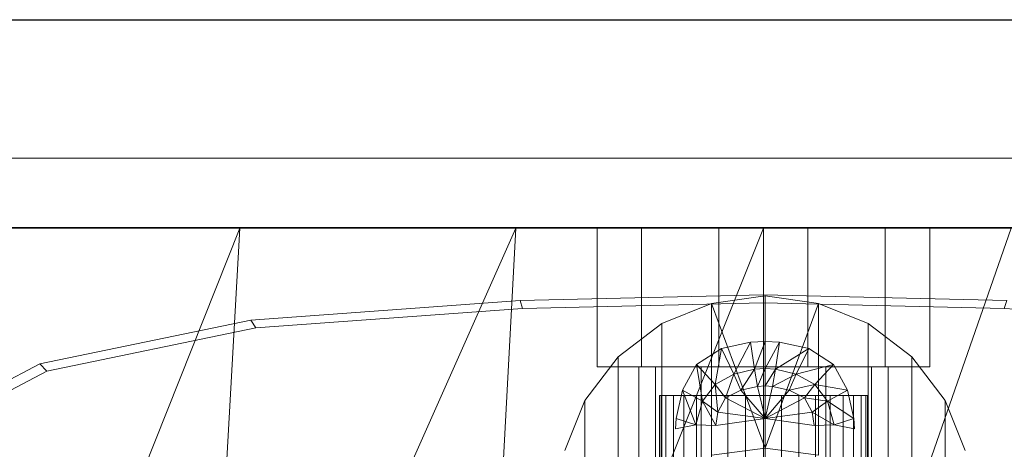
# Model space of a CAD drawing. Header units: metres. Extents: x 391.1 to 427.5, y 12.7 to 28.4.
# Tile 229 of 240: x 413.1719 to 413.3139, y 24.0887 to 24.1507. Entities that reach past the tile are written whole.
import ezdxf

# ---------------------------------------------------------------- set-up
doc = ezdxf.new("R2010")
doc.units = ezdxf.units.M
for name, color, linetype, lineweight in [('02_MOBILIARIO', 7, 'Continuous', 18), ('A-DETL-____-MBND', 7, 'Continuous', 18), ('A-WALL-____-MCUT', 7, 'Continuous', 25), ('A-WALL-____-OTLN', 7, 'Continuous', 25), ('Mobiliario', 7, 'Continuous', 18)]:
    doc.layers.add(name, color=color, linetype=linetype, lineweight=lineweight)

# ---------------------------------------------------------------- blocks, each defined once
blk = doc.blocks.new('Family - Rentamans PS-1-153427-01_ENLLUMENAT_PS1')
at = {"layer": 'A-DETL-____-MBND', "color": 253, "true_color": 0xaaaaaa}
for p, q in [((0.36146, 0.265), (0.00406, 0.265)), ((0.10722, 0.265), (0.06579, 0.265)), ((0.10722, 0.265), (0.06628, 0.16227)), ((0.14702, 0.265), (0.10137, 0.16227)), ((0.10137, 0.16227), (0.10722, 0.265)), ((0.14702, 0.265), (0.10722, 0.265)), ((0.18276, 0.265), (0.14157, 0.16227)), ((0.14157, 0.16227), (0.14702, 0.265)), ((0.18276, 0.265), (0.14702, 0.265)), ((0.16519, 0.265), (0.15876, 0.265)), ((0.15876, 0.265), (0.15876, 0.245)), ((0.15876, 0.265), (0.15876, 0.245)), ((0.15876, 0.265), (0.16519, 0.265)), ((0.17633, 0.265), (0.16519, 0.265)), ((0.16519, 0.265), (0.16519, 0.245)), ((0.16519, 0.265), (0.16519, 0.245)), ((0.16519, 0.265), (0.17633, 0.265)), ((0.18919, 0.265), (0.17633, 0.265)), ((0.17633, 0.265), (0.17633, 0.245)), ((0.17633, 0.265), (0.17633, 0.245)), ((0.17633, 0.265), (0.18919, 0.265)), ((0.2185, 0.265), (0.18276, 0.265)), ((0.2185, 0.265), (0.18276, 0.16227)), ((0.18276, 0.16227), (0.18276, 0.265)), ((0.20033, 0.265), (0.18919, 0.265)), ((0.18919, 0.265), (0.18919, 0.245)), ((0.18919, 0.265), (0.18919, 0.245)), ((0.18919, 0.265), (0.20033, 0.265)), ((0.20033, 0.245), (0.20033, 0.265)), ((0.20033, 0.265), (0.20033, 0.245)), ((0.20033, 0.265), (0.20676, 0.265)), ((0.20676, 0.265), (0.20033, 0.265)), ((0.20676, 0.265), (0.20676, 0.245)), ((0.20676, 0.265), (0.20676, 0.245)), ((0.10879, 0.25173), (0.14766, 0.25454)), ((0.14766, 0.25454), (0.18276, 0.25535)), ((0.14801, 0.25341), (0.14766, 0.25454)), ((0.18299, 0.25523), (0.17529, 0.25413)), ((0.18276, 0.25535), (0.21786, 0.25454)), ((0.18276, 0.25421), (0.18276, 0.25535)), ((0.18299, 0.25523), (0.18299, 0.23323)), ((0.19069, 0.25413), (0.18299, 0.25523)), ((0.21751, 0.25341), (0.21786, 0.25454)), ((0.10952, 0.25063), (0.14801, 0.25341)), ((0.14801, 0.25341), (0.18276, 0.25421)), ((0.17529, 0.25413), (0.16809, 0.25123)), ((0.17529, 0.25413), (0.18299, 0.23323)), ((0.17529, 0.25413), (0.17529, 0.23223)), ((0.18276, 0.25421), (0.21751, 0.25341)), ((0.19069, 0.25413), (0.18299, 0.23323)), ((0.19789, 0.25123), (0.19069, 0.25413)), ((0.19069, 0.25413), (0.19069, 0.23223)), ((0.21751, 0.25341), (0.25599, 0.25063)), ((0.07835, 0.24542), (0.10879, 0.25173)), ((0.10952, 0.25063), (0.10879, 0.25173)), ((0.07939, 0.24438), (0.10952, 0.25063)), ((0.16809, 0.25123), (0.16179, 0.24643)), ((0.16809, 0.25123), (0.16809, 0.22933)), ((0.20419, 0.24643), (0.19789, 0.25123)), ((0.19789, 0.25123), (0.19789, 0.22933)), ((0.18089, 0.24853), (0.18299, 0.24863)), ((0.18089, 0.24853), (0.18299, 0.24863)), ((0.18149, 0.24463), (0.18299, 0.24863)), ((0.18299, 0.24473), (0.18299, 0.24863)), ((0.18299, 0.24863), (0.18509, 0.24853)), ((0.18299, 0.24863), (0.18509, 0.24853)), ((0.17309, 0.24533), (0.17669, 0.24763)), ((0.17309, 0.24533), (0.17669, 0.24763)), ((0.17579, 0.24243), (0.17669, 0.24763)), ((0.17669, 0.24763), (0.18089, 0.24853)), ((0.17669, 0.24763), (0.18089, 0.24853)), ((0.17849, 0.24393), (0.17669, 0.24763)), ((0.17849, 0.24393), (0.18089, 0.24853)), ((0.18149, 0.24463), (0.18089, 0.24853)), ((0.18299, 0.24473), (0.18509, 0.24853)), ((0.18509, 0.24853), (0.18449, 0.24463)), ((0.18449, 0.24463), (0.18929, 0.24763)), ((0.18509, 0.24853), (0.18929, 0.24763)), ((0.18509, 0.24853), (0.18929, 0.24763)), ((0.18929, 0.24763), (0.18749, 0.24393)), ((0.18929, 0.24763), (0.19289, 0.24533)), ((0.18929, 0.24763), (0.19289, 0.24533)), ((0.16179, 0.24643), (0.15699, 0.24013)), ((0.16179, 0.24643), (0.16179, 0.22453)), ((0.20899, 0.24013), (0.20419, 0.24643)), ((0.20419, 0.24643), (0.20419, 0.22453)), ((0.05592, 0.23364), (0.07835, 0.24542)), ((0.05718, 0.23272), (0.07939, 0.24438)), ((0.07939, 0.24438), (0.07835, 0.24542)), ((0.16519, 0.245), (0.15876, 0.245)), ((0.15876, 0.245), (0.16519, 0.245)), ((0.16717, 0.245), (0.16476, 0.245)), ((0.16476, 0.245), (0.16717, 0.245)), ((0.16476, 0.1503), (0.16476, 0.245)), ((0.17633, 0.245), (0.16519, 0.245)), ((0.16519, 0.245), (0.17633, 0.245)), ((0.17376, 0.245), (0.16717, 0.245)), ((0.16717, 0.245), (0.17376, 0.245)), ((0.16717, 0.1593), (0.16717, 0.245)), ((0.16717, 0.1593), (0.16717, 0.245)), ((0.17109, 0.24163), (0.17309, 0.24533)), ((0.17109, 0.24163), (0.17309, 0.24533)), ((0.17579, 0.24243), (0.17309, 0.24533)), ((0.17399, 0.24003), (0.17309, 0.24533)), ((0.18276, 0.245), (0.17376, 0.245)), ((0.17376, 0.245), (0.18276, 0.245)), ((0.17376, 0.16589), (0.17376, 0.245)), ((0.17376, 0.16589), (0.17376, 0.245)), ((0.18919, 0.245), (0.17633, 0.245)), ((0.17633, 0.245), (0.18919, 0.245)), ((0.17849, 0.24393), (0.18149, 0.24463)), ((0.17949, 0.24163), (0.18149, 0.24463)), ((0.18149, 0.24463), (0.18299, 0.24473)), ((0.18189, 0.24213), (0.18149, 0.24463)), ((0.18189, 0.24213), (0.18299, 0.24473)), ((0.19176, 0.245), (0.18276, 0.245)), ((0.18276, 0.245), (0.19176, 0.245)), ((0.18276, 0.1683), (0.18276, 0.245)), ((0.18276, 0.1683), (0.18276, 0.245)), ((0.18299, 0.24223), (0.18299, 0.24473)), ((0.18299, 0.24473), (0.18449, 0.24463)), ((0.18299, 0.24223), (0.18449, 0.24463)), ((0.18449, 0.24463), (0.18409, 0.24213)), ((0.18449, 0.24463), (0.18749, 0.24393)), ((0.19289, 0.24533), (0.18749, 0.24393)), ((0.20033, 0.245), (0.18919, 0.245)), ((0.18919, 0.245), (0.20033, 0.245)), ((0.19289, 0.24533), (0.19019, 0.24243)), ((0.19176, 0.245), (0.19835, 0.245)), ((0.19835, 0.245), (0.19176, 0.245)), ((0.19176, 0.16589), (0.19176, 0.245)), ((0.19176, 0.16589), (0.19176, 0.245)), ((0.19289, 0.24533), (0.19489, 0.24163)), ((0.19289, 0.24533), (0.19489, 0.24163)), ((0.19835, 0.245), (0.20076, 0.245)), ((0.20076, 0.245), (0.19835, 0.245)), ((0.19835, 0.245), (0.19835, 0.1593)), ((0.19835, 0.1593), (0.19835, 0.245)), ((0.20033, 0.245), (0.20676, 0.245)), ((0.20676, 0.245), (0.20033, 0.245)), ((0.20076, 0.1503), (0.20076, 0.245)), ((0.17579, 0.24243), (0.17849, 0.24393)), ((0.17729, 0.24053), (0.17849, 0.24393)), ((0.17949, 0.24163), (0.17849, 0.24393)), ((0.18749, 0.24393), (0.18409, 0.24213)), ((0.18749, 0.24393), (0.18649, 0.24163)), ((0.18749, 0.24393), (0.19019, 0.24243)), ((0.17019, 0.23753), (0.17109, 0.24163)), ((0.17019, 0.23753), (0.17109, 0.24163)), ((0.17399, 0.24003), (0.17109, 0.24163)), ((0.17299, 0.23663), (0.17109, 0.24163)), ((0.17399, 0.24003), (0.17579, 0.24243)), ((0.17729, 0.24053), (0.17579, 0.24243)), ((0.17619, 0.23843), (0.17579, 0.24243)), ((0.17729, 0.24053), (0.17949, 0.24163)), ((0.17949, 0.24163), (0.18189, 0.24213)), ((0.18299, 0.23753), (0.17949, 0.24163)), ((0.18189, 0.24213), (0.18299, 0.24223)), ((0.18299, 0.23753), (0.18189, 0.24213)), ((0.18299, 0.23753), (0.18299, 0.24223)), ((0.18299, 0.24223), (0.18409, 0.24213)), ((0.18409, 0.24213), (0.18299, 0.23753)), ((0.18649, 0.24163), (0.18299, 0.23753)), ((0.18409, 0.24213), (0.18649, 0.24163)), ((0.19019, 0.24243), (0.18649, 0.24163)), ((0.18649, 0.24163), (0.18869, 0.24053)), ((0.19019, 0.24243), (0.18869, 0.24053)), ((0.19019, 0.24243), (0.19199, 0.24003)), ((0.19489, 0.24163), (0.19019, 0.24243)), ((0.19489, 0.24163), (0.19199, 0.24003)), ((0.19489, 0.24163), (0.19579, 0.23753)), ((0.19489, 0.24163), (0.19579, 0.23753)), ((0.15699, 0.24013), (0.15409, 0.23293)), ((0.15699, 0.21823), (0.15699, 0.24013)), ((0.16776, 0.24084), (0.16776, 0.19107)), ((0.16799, 0.24084), (0.16776, 0.24084)), ((0.16776, 0.24084), (0.16799, 0.24084)), ((0.16799, 0.24084), (0.16799, 0.19102)), ((0.16866, 0.24084), (0.16799, 0.24084)), ((0.16799, 0.24084), (0.16799, 0.19112)), ((0.16799, 0.24084), (0.16866, 0.24084)), ((0.16977, 0.24084), (0.16866, 0.24084)), ((0.16866, 0.24084), (0.16866, 0.191)), ((0.16866, 0.24084), (0.16866, 0.1912)), ((0.16866, 0.24084), (0.16977, 0.24084)), ((0.16977, 0.19099), (0.16977, 0.24084)), ((0.16977, 0.24084), (0.16977, 0.19128)), ((0.16977, 0.24084), (0.17127, 0.24084)), ((0.17127, 0.24084), (0.16977, 0.24084)), ((0.17127, 0.24084), (0.17127, 0.19138)), ((0.17127, 0.24084), (0.17312, 0.24084)), ((0.17127, 0.24084), (0.17127, 0.19097)), ((0.17312, 0.24084), (0.17127, 0.24084)), ((0.17312, 0.24084), (0.17312, 0.19149)), ((0.17312, 0.24084), (0.17526, 0.24084)), ((0.17312, 0.24084), (0.17312, 0.19098)), ((0.17526, 0.24084), (0.17312, 0.24084)), ((0.17526, 0.24084), (0.17526, 0.1916)), ((0.17526, 0.24084), (0.17763, 0.24084)), ((0.17526, 0.24084), (0.17526, 0.19101)), ((0.17763, 0.24084), (0.17526, 0.24084)), ((0.17619, 0.23843), (0.17729, 0.24053)), ((0.18299, 0.23753), (0.17729, 0.24053)), ((0.17763, 0.24084), (0.17763, 0.19171)), ((0.17763, 0.24084), (0.18015, 0.24084)), ((0.17763, 0.24084), (0.17763, 0.19106)), ((0.18015, 0.24084), (0.17763, 0.24084)), ((0.18015, 0.24084), (0.18015, 0.19182)), ((0.18015, 0.24084), (0.18276, 0.24084)), ((0.18015, 0.24084), (0.18015, 0.19114)), ((0.18276, 0.24084), (0.18015, 0.24084)), ((0.18276, 0.24084), (0.18276, 0.19192)), ((0.18276, 0.24084), (0.18536, 0.24084)), ((0.18276, 0.19123), (0.18276, 0.24084)), ((0.18536, 0.24084), (0.18276, 0.24084)), ((0.18869, 0.24053), (0.18299, 0.23753)), ((0.18536, 0.24084), (0.18536, 0.19182)), ((0.18536, 0.24084), (0.18789, 0.24084)), ((0.18536, 0.19114), (0.18536, 0.24084)), ((0.18536, 0.24084), (0.18789, 0.24084)), ((0.18789, 0.24084), (0.18789, 0.19171)), ((0.18789, 0.24084), (0.19026, 0.24084)), ((0.18789, 0.24084), (0.19026, 0.24084)), ((0.18789, 0.24084), (0.18789, 0.19106)), ((0.18869, 0.24053), (0.18979, 0.23843)), ((0.19199, 0.24003), (0.18869, 0.24053)), ((0.19026, 0.24084), (0.19026, 0.1916)), ((0.19026, 0.24084), (0.1924, 0.24084)), ((0.19026, 0.24084), (0.1924, 0.24084)), ((0.19026, 0.24084), (0.19026, 0.19101)), ((0.1924, 0.24084), (0.1924, 0.19149)), ((0.1924, 0.24084), (0.19425, 0.24084)), ((0.1924, 0.24084), (0.19425, 0.24084)), ((0.1924, 0.24084), (0.1924, 0.19098)), ((0.19425, 0.24084), (0.19425, 0.19138)), ((0.19425, 0.24084), (0.19575, 0.24084)), ((0.19425, 0.24084), (0.19575, 0.24084)), ((0.19425, 0.24084), (0.19425, 0.19097)), ((0.19685, 0.24084), (0.19575, 0.24084)), ((0.19575, 0.24084), (0.19575, 0.19099)), ((0.19575, 0.24084), (0.19575, 0.19128)), ((0.19575, 0.24084), (0.19685, 0.24084)), ((0.19685, 0.24084), (0.19685, 0.191)), ((0.19753, 0.24084), (0.19685, 0.24084)), ((0.19685, 0.24084), (0.19685, 0.1912)), ((0.19685, 0.24084), (0.19753, 0.24084)), ((0.19753, 0.19102), (0.19753, 0.24084)), ((0.19753, 0.24084), (0.19753, 0.19112)), ((0.19753, 0.24084), (0.19776, 0.24084)), ((0.19776, 0.24084), (0.19753, 0.24084)), ((0.19776, 0.24084), (0.19776, 0.19107)), ((0.21189, 0.23293), (0.20899, 0.24013)), ((0.20899, 0.24013), (0.20899, 0.21823)), ((0.17299, 0.23663), (0.17399, 0.24003)), ((0.17619, 0.23843), (0.17399, 0.24003)), ((0.17589, 0.23653), (0.17399, 0.24003)), ((0.19199, 0.24003), (0.18979, 0.23843)), ((0.19199, 0.24003), (0.19299, 0.23663)), ((0.19579, 0.23753), (0.19199, 0.24003)), ((0.17009, 0.23603), (0.17019, 0.23753)), ((0.17009, 0.23603), (0.17019, 0.23753)), ((0.17299, 0.23663), (0.17019, 0.23753)), ((0.17589, 0.23653), (0.17619, 0.23843)), ((0.18299, 0.23753), (0.17589, 0.23653)), ((0.18299, 0.23753), (0.17619, 0.23843)), ((0.18979, 0.23843), (0.18299, 0.23753)), ((0.19009, 0.23653), (0.18299, 0.23753)), ((0.18979, 0.23843), (0.19009, 0.23653)), ((0.19299, 0.23663), (0.18979, 0.23843)), ((0.19579, 0.23753), (0.19299, 0.23663)), ((0.19579, 0.23753), (0.19589, 0.23603)), ((0.19579, 0.23753), (0.19589, 0.23603)), ((0.17299, 0.23663), (0.17009, 0.23603)), ((0.17589, 0.23653), (0.17299, 0.23663)), ((0.19299, 0.23663), (0.19009, 0.23653)), ((0.19589, 0.23603), (0.19299, 0.23663)), ((0.18299, 0.23323), (0.17529, 0.23223)), ((0.18299, 0.23323), (0.19069, 0.23223)), ((0.18299, 0.23323), (0.18299, 0.23123))]:
    blk.add_line(p, q, dxfattribs=at)
blk = doc.blocks.new('Family - Evans P-1-153476-01_ENLLUMENAT_PS1')
at = {"layer": 'A-WALL-____-MCUT', "color": 253, "true_color": 0xaaaaaa}
blk.add_line((6.06326, 0.15), (0, 0.15), dxfattribs=at)
at = {"layer": 'A-WALL-____-OTLN', "color": 253, "true_color": 0xaaaaaa}
blk.add_line((6.06326, 0.15), (0, 0.15), dxfattribs=at)
blk = doc.blocks.new('Family - Mirall PS-1-153518-01_ENLLUMENAT_PS1')
at = {"layer": '02_MOBILIARIO', "color": 253, "true_color": 0xaaaaaa}
for p, q in [((0.6, 0.03), (0, 0.03)), ((0, 0.01), (0.6, 0.01)), ((0, 0.01), (0.6, 0.01)), ((0.6, 0), (0, 0))]:
    blk.add_line(p, q, dxfattribs=at)
at = {"layer": 'Mobiliario', "color": 253, "true_color": 0xaaaaaa}
for p, q in [((0.6, 0.03), (0, 0.03)), ((0, 0.01), (0.6, 0.01)), ((0.6, 0.01), (0, 0.01)), ((0, 0), (0.6, 0))]:
    blk.add_line(p, q, dxfattribs=at)
blk = doc.blocks.new('LONDR55-XX_ZZ-ARQ-CAA-M3D-Londres55_ifc-1-01_ENLLUMENAT_PS1')
at = {"layer": '02_MOBILIARIO', "color": 253, "lineweight": 18, "true_color": 0xaaaaaa}
for name, p in [('Family - Mirall PS-1-153518-01_ENLLUMENAT_PS1', (412.98888, 24.12074)), ('Family - Rentamans PS-1-153427-01_ENLLUMENAT_PS1', (413.09642, 23.85566))]:
    blk.add_blockref(name, p, dxfattribs=at)
at = {"layer": 'A-WALL-____-OTLN', "color": 253, "lineweight": 18, "true_color": 0xaaaaaa, "rotation": 180}
blk.add_blockref('Family - Evans P-1-153476-01_ENLLUMENAT_PS1', (414.15645, 24.30074), dxfattribs=at)

msp = doc.modelspace()

# ---------------------------------------------------------------- block references
at = {"lineweight": 5}
msp.add_blockref('LONDR55-XX_ZZ-ARQ-CAA-M3D-Londres55_ifc-1-01_ENLLUMENAT_PS1', (0, 0), dxfattribs=at)

doc.saveas('drawing.dxf')
